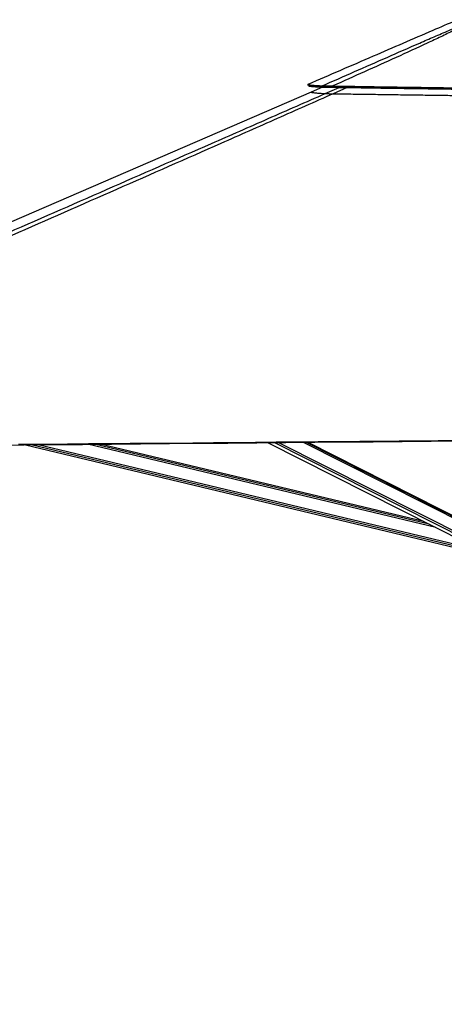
# Model space of a CAD drawing. Header units: millimetres. Extents: x 10 to 13239, y 20 to 10604.
# Tile 89 of 139: x 8011 to 8625, y 2286 to 3709. Entities that reach past the tile are written whole.
import ezdxf

# ---------------------------------------------------------------- set-up
doc = ezdxf.new("R2010")
doc.units = ezdxf.units.MM
doc.layers.add('COMPONENT_GEOMETRY', color=7, linetype='Continuous')
doc.styles.add('SLDTEXTSTYLE0', font='TXT', dxfattribs={"width": 0.75})
doc.dimstyles.new('SLDDIMSTYLE0', dxfattribs={"dimtxt": 75, "dimasz": 3.302, "dimexe": 0, "dimexo": 0.0625, "dimgap": 18.75, "dimtad": 0, "dimtih": 1, "dimtoh": 1, "dimdec": 0, "dimrnd": 1e-09, "dimzin": 12, "dimdsep": 46, "dimtxsty": 'SLDTEXTSTYLE0', "dimsah": 1, "dimcen": 0.09, "dimadec": 0, "dimazin": 3, "dimtfac": 1, "dimtdec": 0, "dimtofl": 0, "dimtmove": 0, "dimatfit": 3, "dimfxl": 1, "dimfrac": 2, "dimtolj": 1, "dimtzin": 12, "dimarcsym": 0})

# ---------------------------------------------------------------- blocks, each defined once
blk = doc.blocks.new('_D_8')
at = {"layer": 'COMPONENT_GEOMETRY', "color": 7}
for p, q in [((7293.4, 3087.8), (7683.1, 3087.8)), ((7679.9, 3087.8), (7679.9, 2097.2)), ((7529.8, 2081.9), (7507, 2081.9)), ((7507, 2081.9), (7507, 1962.9)), ((7829.9, 2081.9), (7852.8, 2081.9)), ((7852.8, 2081.9), (7852.8, 1962.9)), ((7507, 1962.9), (7529.8, 1962.9)), ((7852.8, 1962.9), (7829.9, 1962.9)), ((7679.9, 860.1), (7679.9, 1850.7)), ((10160.7, 860.1), (7676.7, 860.1))]:
    blk.add_line(p, q, dxfattribs=at)
for points in [[(7679.9, 3087.8), (7679.4, 3084.5), (7680.4, 3084.5)], [(7679.9, 860.1), (7680.4, 863.4), (7679.4, 863.4)]]:
    blk.add_solid(points, dxfattribs=at)
at = {"layer": 'COMPONENT_GEOMETRY', "color": 7, "char_height": 75, "attachment_point": 1, "style": 'SLDTEXTSTYLE0'}
for s, insert in [('7\'3.71"', (7529.8, 2059.6)), ('2228mm', (7475.3, 1947.3))]:
    blk.add_mtext(s, dxfattribs=dict(at, insert=insert))

msp = doc.modelspace()

# ---------------------------------------------------------------- linework, layer by layer
at = {"color": 7, "linetype": 'Continuous', "lineweight": 25}
for p, q in [((8449.26, 3611.29), (8432.7, 3604.13)), ((8449.42, 3611.4), (8448.71, 3613.27)), ((8464.06, 3611.15), (8463.96, 3613.02)), ((8019.58, 3094.37), (8652.6, 2943.31)), ((8595.73, 2983.61), (8127.47, 3095.35)), ((8369.62, 3097.57), (8671.96, 2945.19)), ((8682.76, 2968.61), (8425.88, 3098.08)), ((8676.56, 2971.89), (8427.49, 3098.1))]:
    msp.add_line(p, q, dxfattribs=at)
at = {"color": 8, "linetype": 'Continuous', "lineweight": 25}
for p, q in [((8452.95, 3602.07), (8473.3, 3611.01)), ((8484.78, 3610.84), (8464.59, 3601.83)), ((8653.05, 2945.2), (8027.64, 3094.44)), ((8653.62, 2947.59), (8037.85, 3094.54)), ((8612.86, 2974.97), (8109.12, 3095.19)), ((8603.32, 2979.78), (8119.34, 3095.28)), ((8679.12, 2946.48), (8379.17, 3097.66)), ((8680.62, 2948.8), (8385.16, 3097.71)), ((8684.71, 2964.98), (8420.71, 3098.04)), ((8684.39, 2967.3), (8424.92, 3098.08))]:
    msp.add_line(p, q, dxfattribs=at)
at = {"color": 7, "linetype": 'Continuous', "lineweight": 25, "flags": 128}
for points in [[(8428.73, 3613.3), (8428.33, 3614.22), (8427.93, 3615.14)], [(8432.7, 3604.13), (7981.19, 3408.98), (7651.71, 3266.58), (7322.23, 3124.17), (7316.96, 3121.89)], [(7933.84, 3093.59), (8017.89, 3094.36), (8059.92, 3094.74), (8101.94, 3095.12), (8143.97, 3095.5), (8185.99, 3095.89), (8228.02, 3096.27), (8270.04, 3096.66), (8312.06, 3097.04), (8354.09, 3097.43), (8396.11, 3097.81), (8438.14, 3098.2), (8480.16, 3098.58), (8522.19, 3098.97), (8564.21, 3099.36), (8606.23, 3099.74), (8648.26, 3100.13), (8729.44, 3100.88)], [(8009.34, 3095.2), (8019.84, 3095.29), (8050.05, 3095.57), (8080.25, 3095.84), (8110.46, 3096.12), (8170.87, 3096.67), (8201.07, 3096.94), (8261.48, 3097.5), (8291.69, 3097.77), (8352.1, 3098.32), (8382.3, 3098.6), (8442.71, 3099.16), (8503.12, 3099.71), (8729.44, 3101.8)]]:
    msp.add_lwpolyline(points, dxfattribs=at)
at = {"color": 7, "linetype": 'Continuous', "lineweight": 25}
for points, knots in [([(8642.02, 3707.67), (8630.82, 3702.83), (8590.88, 3685.57), (8519.52, 3654.73), (8459.36, 3628.73), (8427.93, 3615.14)], [0, 0, 0, 0, 0.1569895, 0.5596028, 1, 1, 1, 1]), ([(8448.71, 3613.27), (8464.27, 3620.11), (8495.39, 3633.77), (8542.29, 3654.38), (8580.73, 3671.2), (8610.59, 3684.21), (8631.76, 3693.33), (8649.8, 3700.93), (8662.56, 3706.09), (8668.01, 3708.2), (8669.66, 3708.83)], [0, 0, 0, 0, 0.2163501, 0.4326999, 0.6490402, 0.7433285, 0.8376134, 0.932286, 0.9794831, 1, 1, 1, 1]), ([(8670.28, 3708.83), (8669.03, 3708.18), (8664.9, 3706.06), (8654.66, 3700.87), (8639.17, 3693.25), (8620.09, 3684.12), (8592.3, 3671.09), (8555.63, 3654.23), (8509.93, 3633.57), (8479.28, 3619.87), (8463.96, 3613.02)], [0, 0, 0, 0, 0.0204589, 0.067547, 0.1620343, 0.2561537, 0.3502763, 0.5668445, 0.7834221, 1, 1, 1, 1]), ([(8427.93, 3615.14), (8428.07, 3615.07), (8428.35, 3614.92), (8429.47, 3614.69), (8431.19, 3614.46), (8432.84, 3614.29), (8433.9, 3614.2), (8434.1, 3614.18), (8434.32, 3614.17), (8434.55, 3614.15), (8434.79, 3614.13), (8435.05, 3614.11), (8435.48, 3614.07), (8436.13, 3614.02), (8436.95, 3613.96), (8437.76, 3613.91), (8438.56, 3613.85), (8439.42, 3613.8), (8440.36, 3613.74), (8441.5, 3613.67), (8442.79, 3613.59), (8444.18, 3613.51), (8445.47, 3613.44), (8446.66, 3613.38), (8447.72, 3613.32), (8448.4, 3613.29), (8448.71, 3613.27)], [0, 0, 0, 0, 0.1195617, 0.242936, 0.3698523, 0.4999593, 0.5092099, 0.5187498, 0.5286507, 0.5389115, 0.5495315, 0.5605097, 0.5718452, 0.6048502, 0.6405247, 0.667624, 0.696056, 0.7258078, 0.7573991, 0.7902908, 0.8356639, 0.8768057, 0.913765, 0.9465887, 0.9753197, 1, 1, 1, 1]), ([(8464.59, 3601.83), (8437.54, 3589.82), (8383.46, 3565.79), (8278.92, 3519.66), (8151.11, 3463.4), (7848.78, 3330.68), (7564.26, 3206.04), (7329.68, 3103.32), (7296.87, 3088.95), (7296.41, 3088.75)], [0, 0, 0, 0, 0.0698045, 0.1396091, 0.2689759, 0.3983428, 0.9158249, 0.9988218, 1, 1, 1, 1]), ([(8428.73, 3613.31), (8428.87, 3613.23), (8429.15, 3613.08), (8430.26, 3612.85), (8431.98, 3612.62), (8433.62, 3612.45), (8434.67, 3612.36), (8434.87, 3612.34), (8435.09, 3612.32), (8435.32, 3612.3), (8435.56, 3612.28), (8435.81, 3612.26), (8436.24, 3612.22), (8436.89, 3612.17), (8437.71, 3612.11), (8438.52, 3612.05), (8439.3, 3612), (8440.16, 3611.94), (8441.1, 3611.88), (8442.23, 3611.81), (8443.52, 3611.73), (8444.9, 3611.65), (8446.19, 3611.58), (8447.37, 3611.51), (8448.43, 3611.46), (8449.11, 3611.42), (8449.42, 3611.4)], [0, 0, 0, 0, 0.1195621, 0.2429345, 0.3698474, 0.4999511, 0.5091904, 0.5187311, 0.5286326, 0.5388941, 0.5495148, 0.5604936, 0.5718297, 0.6048363, 0.6405124, 0.6676128, 0.696046, 0.725799, 0.7573932, 0.7902843, 0.8356571, 0.8767994, 0.9137598, 0.9465849, 0.9753177, 1, 1, 1, 1]), ([(8432.7, 3604.13), (8432.85, 3604.05), (8433.16, 3603.89), (8434.38, 3603.64), (8436.19, 3603.38), (8438.64, 3603.11), (8441.72, 3602.84), (8445.22, 3602.57), (8448.96, 3602.31), (8451.62, 3602.15), (8452.95, 3602.07)], [0, 0, 0, 0, 0.1298569, 0.2597132, 0.3897343, 0.5197555, 0.650259, 0.7808031, 0.8903922, 1, 1, 1, 1]), ([(8448.71, 3613.27), (8448.98, 3613.3), (8449.5, 3613.36), (8450.67, 3613.42), (8452.14, 3613.44), (8454, 3613.43), (8456.18, 3613.38), (8458.6, 3613.29), (8461.21, 3613.17), (8463.03, 3613.07), (8463.96, 3613.02)], [0, 0, 0, 0, 0.1249568, 0.2441963, 0.3721654, 0.4971599, 0.6238584, 0.7525084, 0.8735551, 1, 1, 1, 1]), ([(8449.42, 3611.4), (8449.66, 3611.43), (8450.14, 3611.47), (8451.24, 3611.52), (8452.64, 3611.53), (8454.42, 3611.52), (8456.52, 3611.47), (8458.86, 3611.39), (8461.39, 3611.28), (8463.16, 3611.2), (8464.06, 3611.15)], [0, 0, 0, 0, 0.1255111, 0.2449288, 0.3727579, 0.4974006, 0.6236983, 0.7520879, 0.8731635, 1, 1, 1, 1]), ([(8452.95, 3602.07), (8453.09, 3602.06), (8453.37, 3602.04), (8454.19, 3602.02), (8455.39, 3601.99), (8456.93, 3601.95), (8458.72, 3601.92), (8461.19, 3601.88), (8463.24, 3601.85), (8464.59, 3601.83)], [0, 0, 0, 0, 0.1338896, 0.2676028, 0.4030374, 0.5383106, 0.6565211, 0.774829, 1, 1, 1, 1]), ([(8463.96, 3613.02), (8469.95, 3612.93), (8482.04, 3612.74), (8500.37, 3612.46), (8519.01, 3612.18), (8537.97, 3611.89), (8557.24, 3611.61), (8576.8, 3611.32), (8604.64, 3610.92), (8640.84, 3610.4), (8685.43, 3609.79), (8715.3, 3609.39), (8730.27, 3609.2)], [0, 0, 0, 0, 0.0681861, 0.1375143, 0.207951, 0.2794631, 0.352009, 0.425542, 0.500005, 0.665534, 0.8324215, 1, 1, 1, 1]), ([(8464.06, 3611.15), (8470.05, 3611.06), (8482.14, 3610.88), (8500.46, 3610.6), (8519.1, 3610.32), (8538.06, 3610.04), (8557.31, 3609.76), (8576.86, 3609.47), (8604.69, 3609.07), (8640.89, 3608.57), (8685.45, 3607.95), (8715.31, 3607.56), (8730.28, 3607.36)], [0, 0, 0, 0, 0.0681891, 0.1375191, 0.2079564, 0.2794681, 0.3520128, 0.425544, 0.500005, 0.6655302, 0.8324168, 1, 1, 1, 1]), ([(8464.59, 3601.83), (8474.25, 3601.69), (8493.58, 3601.42), (8521.61, 3601.03), (8548.65, 3600.65), (8574.68, 3600.29), (8600.77, 3599.93), (8626.78, 3599.58), (8652.7, 3599.23), (8687.14, 3598.76), (8713.01, 3598.42), (8730.26, 3598.19)], [0, 0, 0, 0, 0.1101054, 0.2202363, 0.3183443, 0.4164522, 0.5146448, 0.6128376, 0.7095944, 0.8063514, 1, 1, 1, 1])]:
    msp.add_open_spline(points, degree=3, knots=knots, dxfattribs=at)
at = {"color": 8, "linetype": 'Continuous', "lineweight": 25}
msp.add_open_spline([(7318.24, 3105.04), (7469.87, 3171.41), (7692.22, 3268.72), (7965.15, 3388.22), (8136.92, 3463.46), (8265.36, 3519.75), (8370.67, 3565.94), (8425.52, 3590.02), (8452.95, 3602.07)], degree=3, knots=[0, 0, 0, 0, 0.4012847, 0.5884028, 0.7219631, 0.8555235, 0.9277618, 1, 1, 1, 1], dxfattribs=at)

# ---------------------------------------------------------------- dimensions: what is measured, and where the dimension line sits
at = {"layer": 'COMPONENT_GEOMETRY', "color": 7}
dim = msp.add_linear_dim(base=(7679.88, 860.07), p1=(7292.11, 3087.78), p2=(10161.94, 860.07), angle=90, dimstyle='SLDDIMSTYLE0', dxfattribs=at)
dim.commit()
dim.dimension.update_dxf_attribs({"geometry": '_D_8', "text_midpoint": (7679.88, 1973.93), "dimtype": 160})

doc.saveas('drawing.dxf')
